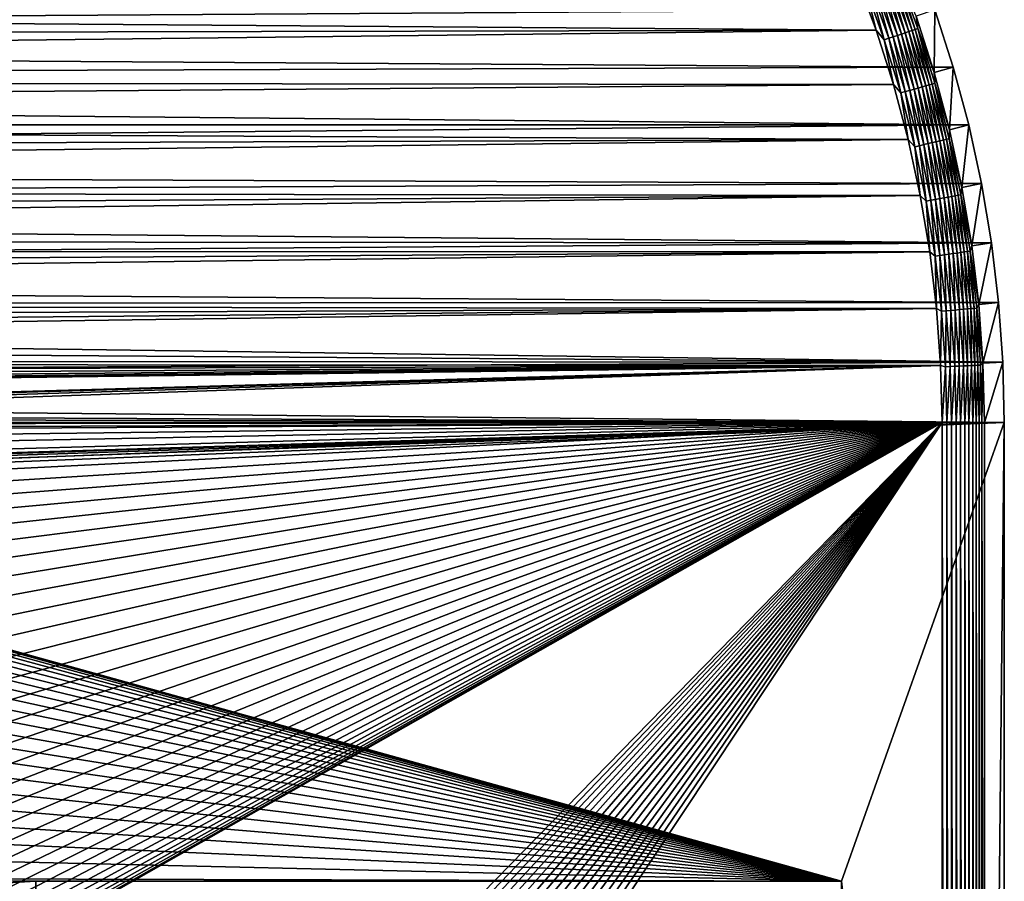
# Model space of a CAD drawing. Extents: x -255 to 255, y -598 to 598.
# Tile 103 of 201: x 151 to 255, y -113 to -21. Entities that reach past the tile are written whole.
import ezdxf

# ---------------------------------------------------------------- set-up
doc = ezdxf.new("R2010")
doc.units = 0
doc.header["$LTSCALE"] = 21.359881
for name, color, linetype in [('1', 7, 'CONTINUOUS'), ('102', 7, 'CONTINUOUS'), ('104', 7, 'CONTINUOUS'), ('105', 7, 'CONTINUOUS'), ('140', 7, 'CONTINUOUS'), ('141', 7, 'CONTINUOUS'), ('143', 7, 'CONTINUOUS'), ('2', 7, 'CONTINUOUS'), ('20', 7, 'CONTINUOUS'), ('21', 7, 'CONTINUOUS'), ('48', 7, 'CONTINUOUS'), ('49', 7, 'CONTINUOUS')]:
    doc.layers.add(name, color=color, linetype=linetype)

msp = doc.modelspace()

# ---------------------------------------------------------------- linework, layer by layer
at = {"layer": '1', "color": 7, "linetype": 'CONTINUOUS'}
for points in [[(-222.42, -23.36), (-226.46, -18.46), (247.66, -20.37), (-222.42, -23.36)], [(249.6, -26.42), (-222.42, -23.36), (247.66, -20.37), (249.6, -26.42)], [(-218.15, -28.06), (-222.42, -23.36), (249.6, -26.42), (-218.15, -28.06)], [(251.24, -32.55), (-218.15, -28.06), (249.6, -26.42), (251.24, -32.55)], [(-213.66, -32.55), (-218.15, -28.06), (251.24, -32.55), (-213.66, -32.55)], [(-208.96, -36.82), (-213.66, -32.55), (251.24, -32.55), (-208.96, -36.82)], [(252.59, -38.75), (-208.96, -36.82), (251.24, -32.55), (252.59, -38.75)], [(-204.06, -40.86), (-208.96, -36.82), (252.59, -38.75), (-204.06, -40.86)], [(253.64, -45.02), (-204.06, -40.86), (252.59, -38.75), (253.64, -45.02)], [(-198.98, -44.66), (-204.06, -40.86), (253.64, -45.02), (-198.98, -44.66)], [(-193.72, -48.22), (-198.98, -44.66), (253.64, -45.02), (-193.72, -48.22)], [(254.4, -51.32), (-193.72, -48.22), (253.64, -45.02), (254.4, -51.32)], [(-188.3, -51.53), (-193.72, -48.22), (254.4, -51.32), (-188.3, -51.53)], [(254.85, -57.65), (-188.3, -51.53), (254.4, -51.32), (254.85, -57.65)], [(-182.73, -54.57), (-188.3, -51.53), (254.85, -57.65), (-182.73, -54.57)], [(-177.02, -57.34), (-182.73, -54.57), (254.85, -57.65), (-177.02, -57.34)], [(-171.18, -59.84), (-177.02, -57.34), (254.85, -57.65), (-171.18, -59.84)], [(255, -64), (-171.18, -59.84), (254.85, -57.65), (255, -64)], [(-165.23, -62.06), (-171.18, -59.84), (255, -64), (-165.23, -62.06)], [(-159.18, -64), (-165.23, -62.06), (255, -64), (-159.18, -64)], [(-153.05, -65.64), (-159.18, -64), (255, -64), (-153.05, -65.64)], [(77.55, -69.4), (-153.05, -65.64), (255, -64), (77.55, -69.4)], [(80.05, -69.48), (77.55, -69.4), (255, -64), (80.05, -69.48)], [(82.54, -69.72), (80.05, -69.48), (255, -64), (82.54, -69.72)], [(85.01, -70.12), (82.54, -69.72), (255, -64), (85.01, -70.12)], [(87.46, -70.68), (85.01, -70.12), (255, -64), (87.46, -70.68)], [(87.46, -70.68), (255, -64), (237.8, -112.53), (87.46, -70.68)], [(255, -64), (255, -264.3), (237.8, -112.53), (255, -64)], [(89.85, -71.39), (87.46, -70.68), (237.8, -112.53), (89.85, -71.39)], [(92.2, -72.25), (89.85, -71.39), (237.8, -112.53), (92.2, -72.25)], [(94.49, -73.27), (92.2, -72.25), (237.8, -112.53), (94.49, -73.27)], [(96.71, -74.43), (94.49, -73.27), (237.8, -112.53), (96.71, -74.43)], [(98.85, -75.72), (96.71, -74.43), (237.8, -112.53), (98.85, -75.72)], [(100.91, -77.15), (98.85, -75.72), (237.8, -112.53), (100.91, -77.15)], [(102.86, -78.72), (100.91, -77.15), (237.8, -112.53), (102.86, -78.72)], [(104.72, -80.4), (102.86, -78.72), (237.8, -112.53), (104.72, -80.4)], [(106.46, -82.2), (104.72, -80.4), (237.8, -112.53), (106.46, -82.2)], [(108.08, -84.1), (106.46, -82.2), (237.8, -112.53), (108.08, -84.1)], [(109.58, -86.11), (108.08, -84.1), (237.8, -112.53), (109.58, -86.11)], [(110.94, -88.21), (109.58, -86.11), (237.8, -112.53), (110.94, -88.21)], [(112.17, -90.39), (110.94, -88.21), (237.8, -112.53), (112.17, -90.39)], [(113.26, -92.64), (112.17, -90.39), (237.8, -112.53), (113.26, -92.64)], [(114.2, -94.96), (113.26, -92.64), (237.8, -112.53), (114.2, -94.96)], [(114.99, -97.34), (114.2, -94.96), (237.8, -112.53), (114.99, -97.34)], [(115.62, -99.76), (114.99, -97.34), (237.8, -112.53), (115.62, -99.76)], [(116.1, -102.22), (115.62, -99.76), (237.8, -112.53), (116.1, -102.22)], [(116.42, -104.7), (116.1, -102.22), (237.8, -112.53), (116.42, -104.7)], [(116.58, -107.2), (116.42, -104.7), (237.8, -112.53), (116.58, -107.2)], [(116.58, -109.7), (116.58, -107.2), (237.8, -112.53), (116.58, -109.7)], [(116.42, -112.2), (116.58, -109.7), (237.8, -112.53), (116.42, -112.2)], [(116.1, -114.68), (116.42, -112.2), (152.63, -112.53), (116.1, -114.68)], [(116.42, -112.2), (237.8, -112.53), (152.63, -112.53), (116.42, -112.2)], [(152.63, -282.45), (116.1, -114.68), (152.63, -112.53), (152.63, -282.45)], [(237.8, -112.53), (255, -264.3), (237.8, -282.45), (237.8, -112.53)]]:
    msp.add_3dface(points, dxfattribs=at)
at = {"layer": '102', "color": 7, "linetype": 'CONTINUOUS'}
for points in [[(237.8, -112.53), (237.8, -282.45), (237.8, -112.53, -6), (237.8, -112.53)], [(237.8, -112.53, -6), (237.8, -282.45), (237.8, -282.45, -6), (237.8, -112.53, -6)]]:
    msp.add_3dface(points, dxfattribs=at)
at = {"layer": '104', "color": 7, "linetype": 'CONTINUOUS'}
for points in [[(152.63, -282.45), (152.63, -112.53), (152.63, -282.45, -6), (152.63, -282.45)], [(152.63, -282.45, -6), (152.63, -112.53), (152.63, -112.53, -6), (152.63, -282.45, -6)]]:
    msp.add_3dface(points, dxfattribs=at)
at = {"layer": '105', "color": 7, "linetype": 'CONTINUOUS'}
for points in [[(152.63, -112.53), (237.8, -112.53), (152.63, -112.53, -6), (152.63, -112.53)], [(237.8, -112.53), (237.8, -112.53, -6), (152.63, -112.53, -6), (237.8, -112.53)]]:
    msp.add_3dface(points, dxfattribs=at)
at = {"layer": '140', "color": 7, "linetype": 'CONTINUOUS'}
for points in [[(152.63, -112.53, -6), (237.8, -112.53, -6), (237.79, -112.54, -6.16), (152.63, -112.53, -6)], [(152.64, -112.54, -6.16), (152.63, -112.53, -6), (237.79, -112.54, -6.16), (152.64, -112.54, -6.16)]]:
    msp.add_3dface(points, dxfattribs=at)
at = {"layer": '141', "color": 7, "linetype": 'CONTINUOUS'}
for points in [[(237.8, -112.53, -6), (237.8, -282.45, -6), (237.79, -282.44, -6.16), (237.8, -112.53, -6)], [(237.8, -112.53, -6), (237.79, -282.44, -6.16), (237.79, -112.54, -6.16), (237.8, -112.53, -6)]]:
    msp.add_3dface(points, dxfattribs=at)
at = {"layer": '143', "color": 7, "linetype": 'CONTINUOUS'}
msp.add_3dface([(152.63, -282.45, -6), (152.63, -112.53, -6), (152.64, -112.54, -6.16), (152.63, -282.45, -6)], dxfattribs=at)
at = {"layer": '2', "color": 7, "linetype": 'CONTINUOUS'}
for points in [[(241.44, -22.52, 7), (239.33, -16.87, 7), (-217.44, -19.05, 7), (241.44, -22.52, 7)], [(-213.38, -23.51, 7), (241.44, -22.52, 7), (-217.44, -19.05, 7), (-213.38, -23.51, 7)], [(-209.11, -27.78, 7), (241.44, -22.52, 7), (-213.38, -23.51, 7), (-209.11, -27.78, 7)], [(243.28, -28.27, 7), (241.44, -22.52, 7), (-209.11, -27.78, 7), (243.28, -28.27, 7)], [(-204.65, -31.84, 7), (243.28, -28.27, 7), (-209.11, -27.78, 7), (-204.65, -31.84, 7)], [(244.84, -34.1, 7), (243.28, -28.27, 7), (-204.65, -31.84, 7), (244.84, -34.1, 7)], [(-199.99, -35.68, 7), (244.84, -34.1, 7), (-204.65, -31.84, 7), (-199.99, -35.68, 7)], [(-195.16, -39.3, 7), (244.84, -34.1, 7), (-199.99, -35.68, 7), (-195.16, -39.3, 7)], [(246.12, -40, 7), (244.84, -34.1, 7), (-195.16, -39.3, 7), (246.12, -40, 7)], [(-190.16, -42.68, 7), (246.12, -40, 7), (-195.16, -39.3, 7), (-190.16, -42.68, 7)], [(-185.01, -45.83, 7), (246.12, -40, 7), (-190.16, -42.68, 7), (-185.01, -45.83, 7)], [(247.13, -45.95, 7), (246.12, -40, 7), (-185.01, -45.83, 7), (247.13, -45.95, 7)], [(-179.71, -48.72, 7), (247.13, -45.95, 7), (-185.01, -45.83, 7), (-179.71, -48.72, 7)], [(-174.28, -51.36, 7), (247.13, -45.95, 7), (-179.71, -48.72, 7), (-174.28, -51.36, 7)], [(247.84, -51.95, 7), (247.13, -45.95, 7), (-174.28, -51.36, 7), (247.84, -51.95, 7)], [(-168.73, -53.73, 7), (247.84, -51.95, 7), (-174.28, -51.36, 7), (-168.73, -53.73, 7)], [(-163.08, -55.84, 7), (247.84, -51.95, 7), (-168.73, -53.73, 7), (-163.08, -55.84, 7)], [(-157.33, -57.68, 7), (247.84, -51.95, 7), (-163.08, -55.84, 7), (-157.33, -57.68, 7)], [(248.27, -57.97, 7), (247.84, -51.95, 7), (-157.33, -57.68, 7), (248.27, -57.97, 7)], [(-151.5, -59.24, 7), (248.27, -57.97, 7), (-157.33, -57.68, 7), (-151.5, -59.24, 7)], [(-145.6, -60.52, 7), (248.27, -57.97, 7), (-151.5, -59.24, 7), (-145.6, -60.52, 7)], [(-139.65, -61.53, 7), (248.27, -57.97, 7), (-145.6, -60.52, 7), (-139.65, -61.53, 7)], [(-133.65, -62.24, 7), (248.27, -57.97, 7), (-139.65, -61.53, 7), (-133.65, -62.24, 7)], [(-127.63, -62.67, 7), (248.27, -57.97, 7), (-133.65, -62.24, 7), (-127.63, -62.67, 7)], [(-121.6, -62.82, 7), (248.27, -57.97, 7), (-127.63, -62.67, 7), (-121.6, -62.82, 7)], [(77.55, -62.82, 7), (248.27, -57.97, 7), (-121.6, -62.82, 7), (77.55, -62.82, 7)], [(80.36, -62.9, 7), (248.27, -57.97, 7), (77.55, -62.82, 7), (80.36, -62.9, 7)], [(83.16, -63.16, 7), (248.27, -57.97, 7), (80.36, -62.9, 7), (83.16, -63.16, 7)], [(85.94, -63.59, 7), (248.27, -57.97, 7), (83.16, -63.16, 7), (85.94, -63.59, 7)], [(248.42, -64, 7), (248.27, -57.97, 7), (85.94, -63.59, 7), (248.42, -64, 7)], [(80.36, -239.1, 7), (248.42, -64, 7), (77.55, -239.02, 7), (80.36, -239.1, 7)], [(77.55, -239.02, 7), (248.42, -64, 7), (99.14, -148.65, 7), (77.55, -239.02, 7)], [(83.16, -239.36, 7), (248.42, -64, 7), (80.36, -239.1, 7), (83.16, -239.36, 7)], [(85.94, -239.79, 7), (248.42, -64, 7), (83.16, -239.36, 7), (85.94, -239.79, 7)], [(88.68, -64.19, 7), (248.42, -64, 7), (85.94, -63.59, 7), (88.68, -64.19, 7)], [(88.68, -240.39, 7), (248.42, -64, 7), (85.94, -239.79, 7), (88.68, -240.39, 7)], [(91.38, -241.16, 7), (248.42, -64, 7), (88.68, -240.39, 7), (91.38, -241.16, 7)], [(91.38, -64.96, 7), (248.42, -64, 7), (88.68, -64.19, 7), (91.38, -64.96, 7)], [(94.03, -242.1, 7), (248.42, -64, 7), (91.38, -241.16, 7), (94.03, -242.1, 7)], [(94.03, -65.9, 7), (248.42, -64, 7), (91.38, -64.96, 7), (94.03, -65.9, 7)], [(96.62, -243.19, 7), (248.42, -64, 7), (94.03, -242.1, 7), (96.62, -243.19, 7)], [(96.62, -66.99, 7), (248.42, -64, 7), (94.03, -65.9, 7), (96.62, -66.99, 7)], [(99.14, -244.45, 7), (248.42, -64, 7), (96.62, -243.19, 7), (99.14, -244.45, 7)], [(99.14, -68.25, 7), (248.42, -64, 7), (96.62, -66.99, 7), (99.14, -68.25, 7)], [(101.57, -245.85, 7), (248.42, -64, 7), (99.14, -244.45, 7), (101.57, -245.85, 7)], [(99.14, -148.65, 7), (248.42, -64, 7), (101.57, -147.25, 7), (99.14, -148.65, 7)], [(101.57, -69.65, 7), (248.42, -64, 7), (99.14, -68.25, 7), (101.57, -69.65, 7)], [(103.92, -247.4, 7), (248.42, -64, 7), (101.57, -245.85, 7), (103.92, -247.4, 7)], [(101.57, -147.25, 7), (248.42, -64, 7), (103.92, -145.7, 7), (101.57, -147.25, 7)], [(103.92, -71.2, 7), (248.42, -64, 7), (101.57, -69.65, 7), (103.92, -71.2, 7)], [(106.16, -249.1, 7), (248.42, -64, 7), (103.92, -247.4, 7), (106.16, -249.1, 7)], [(103.92, -145.7, 7), (248.42, -64, 7), (106.16, -144, 7), (103.92, -145.7, 7)], [(106.16, -72.9, 7), (248.42, -64, 7), (103.92, -71.2, 7), (106.16, -72.9, 7)], [(108.29, -250.93, 7), (248.42, -64, 7), (106.16, -249.1, 7), (108.29, -250.93, 7)], [(106.16, -144, 7), (248.42, -64, 7), (108.29, -142.17, 7), (106.16, -144, 7)], [(108.29, -74.73, 7), (248.42, -64, 7), (106.16, -72.9, 7), (108.29, -74.73, 7)], [(110.31, -252.88, 7), (248.42, -64, 7), (108.29, -250.93, 7), (110.31, -252.88, 7)], [(108.29, -142.17, 7), (248.42, -64, 7), (110.31, -140.22, 7), (108.29, -142.17, 7)], [(110.31, -76.68, 7), (248.42, -64, 7), (108.29, -74.73, 7), (110.31, -76.68, 7)], [(112.2, -254.96, 7), (248.42, -64, 7), (110.31, -252.88, 7), (112.2, -254.96, 7)], [(110.31, -140.22, 7), (248.42, -64, 7), (112.2, -138.14, 7), (110.31, -140.22, 7)], [(112.2, -78.76, 7), (248.42, -64, 7), (110.31, -76.68, 7), (112.2, -78.76, 7)], [(113.97, -257.15, 7), (248.42, -64, 7), (112.2, -254.96, 7), (113.97, -257.15, 7)], [(112.2, -138.14, 7), (248.42, -64, 7), (113.97, -135.95, 7), (112.2, -138.14, 7)], [(113.97, -80.95, 7), (248.42, -64, 7), (112.2, -78.76, 7), (113.97, -80.95, 7)], [(115.59, -259.44, 7), (248.42, -64, 7), (113.97, -257.15, 7), (115.59, -259.44, 7)], [(113.97, -135.95, 7), (248.42, -64, 7), (115.59, -133.66, 7), (113.97, -135.95, 7)], [(115.59, -83.24, 7), (248.42, -64, 7), (113.97, -80.95, 7), (115.59, -83.24, 7)], [(117.07, -261.83, 7), (248.42, -64, 7), (115.59, -259.44, 7), (117.07, -261.83, 7)], [(115.59, -133.66, 7), (248.42, -64, 7), (117.07, -131.27, 7), (115.59, -133.66, 7)], [(117.07, -85.63, 7), (248.42, -64, 7), (115.59, -83.24, 7), (117.07, -85.63, 7)], [(248.42, -264.3, 7), (248.42, -64, 7), (117.07, -261.83, 7), (248.42, -264.3, 7)], [(117.07, -131.27, 7), (248.42, -64, 7), (118.4, -128.79, 7), (117.07, -131.27, 7)], [(118.4, -88.11, 7), (248.42, -64, 7), (117.07, -85.63, 7), (118.4, -88.11, 7)], [(118.4, -128.79, 7), (248.42, -64, 7), (119.57, -126.24, 7), (118.4, -128.79, 7)], [(119.57, -90.66, 7), (248.42, -64, 7), (118.4, -88.11, 7), (119.57, -90.66, 7)], [(119.57, -126.24, 7), (248.42, -64, 7), (120.59, -123.62, 7), (119.57, -126.24, 7)], [(120.59, -93.28, 7), (248.42, -64, 7), (119.57, -90.66, 7), (120.59, -93.28, 7)], [(120.59, -123.62, 7), (248.42, -64, 7), (121.44, -120.94, 7), (120.59, -123.62, 7)], [(121.44, -95.96, 7), (248.42, -64, 7), (120.59, -93.28, 7), (121.44, -95.96, 7)], [(121.44, -120.94, 7), (248.42, -64, 7), (122.13, -118.21, 7), (121.44, -120.94, 7)], [(122.13, -98.69, 7), (248.42, -64, 7), (121.44, -95.96, 7), (122.13, -98.69, 7)], [(122.13, -118.21, 7), (248.42, -64, 7), (122.64, -115.45, 7), (122.13, -118.21, 7)], [(122.64, -101.45, 7), (248.42, -64, 7), (122.13, -98.69, 7), (122.64, -101.45, 7)], [(122.64, -115.45, 7), (248.42, -64, 7), (122.99, -112.66, 7), (122.64, -115.45, 7)], [(122.99, -104.24, 7), (248.42, -64, 7), (122.64, -101.45, 7), (122.99, -104.24, 7)], [(122.99, -112.66, 7), (248.42, -64, 7), (123.16, -109.86, 7), (122.99, -112.66, 7)], [(123.16, -107.04, 7), (248.42, -64, 7), (122.99, -104.24, 7), (123.16, -107.04, 7)], [(123.16, -109.86, 7), (248.42, -64, 7), (123.16, -107.04, 7), (123.16, -109.86, 7)]]:
    msp.add_3dface(points, dxfattribs=at)
at = {"layer": '20', "color": 7, "linetype": 'CONTINUOUS'}
for points in [[(255, -264.3), (255, -64), (252.89, -264.3, 4.23), (255, -264.3)], [(252.89, -264.3, 4.23), (255, -64), (252.89, -64, 4.23), (252.89, -264.3, 4.23)]]:
    msp.add_3dface(points, dxfattribs=at)
at = {"layer": '21', "color": 7, "linetype": 'CONTINUOUS'}
for points in [[(247.57, -27.01, 4.23), (247.66, -20.37), (245.67, -21.06, 4.23), (247.57, -27.01, 4.23)], [(249.6, -26.42), (247.66, -20.37), (247.57, -27.01, 4.23), (249.6, -26.42)], [(249.19, -33.05, 4.23), (249.6, -26.42), (247.57, -27.01, 4.23), (249.19, -33.05, 4.23)], [(251.24, -32.55), (249.6, -26.42), (249.19, -33.05, 4.23), (251.24, -32.55)], [(250.52, -39.15, 4.23), (251.24, -32.55), (249.19, -33.05, 4.23), (250.52, -39.15, 4.23)], [(252.59, -38.75), (251.24, -32.55), (250.52, -39.15, 4.23), (252.59, -38.75)], [(251.55, -45.32, 4.23), (252.59, -38.75), (250.52, -39.15, 4.23), (251.55, -45.32, 4.23)], [(253.64, -45.02), (252.59, -38.75), (251.55, -45.32, 4.23), (253.64, -45.02)], [(252.3, -51.52, 4.23), (253.64, -45.02), (251.55, -45.32, 4.23), (252.3, -51.52, 4.23)], [(254.4, -51.32), (253.64, -45.02), (252.3, -51.52, 4.23), (254.4, -51.32)], [(252.74, -57.75, 4.23), (254.4, -51.32), (252.3, -51.52, 4.23), (252.74, -57.75, 4.23)], [(254.85, -57.65), (254.4, -51.32), (252.74, -57.75, 4.23), (254.85, -57.65)], [(252.89, -64, 4.23), (254.85, -57.65), (252.74, -57.75, 4.23), (252.89, -64, 4.23)], [(255, -64), (254.85, -57.65), (252.89, -64, 4.23), (255, -64)]]:
    msp.add_3dface(points, dxfattribs=at)
at = {"layer": '48', "color": 7, "linetype": 'CONTINUOUS'}
for points in [[(239.33, -16.87, 7), (241.44, -22.52, 7), (240.32, -18.01, 6.98), (239.33, -16.87, 7)], [(240.78, -17.83, 6.9), (242.79, -23.38, 6.9), (241.24, -17.65, 6.77), (240.78, -17.83, 6.9)], [(241.24, -17.65, 6.77), (243.25, -23.23, 6.77), (241.68, -17.48, 6.6), (241.24, -17.65, 6.77)], [(241.24, -17.65, 6.77), (242.79, -23.38, 6.9), (243.25, -23.23, 6.77), (241.24, -17.65, 6.77)], [(241.68, -17.48, 6.6), (243.7, -23.08, 6.6), (242.1, -17.32, 6.38), (241.68, -17.48, 6.6)], [(241.68, -17.48, 6.6), (243.25, -23.23, 6.77), (243.7, -23.08, 6.6), (241.68, -17.48, 6.6)], [(242.1, -17.32, 6.38), (244.13, -22.93, 6.38), (242.5, -17.16, 6.12), (242.1, -17.32, 6.38)], [(242.1, -17.32, 6.38), (243.7, -23.08, 6.6), (244.13, -22.93, 6.38), (242.1, -17.32, 6.38)], [(242.5, -17.16, 6.12), (244.53, -22.8, 6.12), (242.87, -17.02, 5.81), (242.5, -17.16, 6.12)], [(242.5, -17.16, 6.12), (244.13, -22.93, 6.38), (244.53, -22.8, 6.12), (242.5, -17.16, 6.12)], [(242.87, -17.02, 5.81), (244.91, -22.67, 5.81), (243.22, -16.89, 5.46), (242.87, -17.02, 5.81)], [(242.87, -17.02, 5.81), (244.53, -22.8, 6.12), (244.91, -22.67, 5.81), (242.87, -17.02, 5.81)], [(243.22, -16.89, 5.46), (245.26, -22.55, 5.46), (243.52, -16.77, 5.08), (243.22, -16.89, 5.46)], [(243.22, -16.89, 5.46), (244.91, -22.67, 5.81), (245.26, -22.55, 5.46), (243.22, -16.89, 5.46)], [(243.52, -16.77, 5.08), (245.57, -22.45, 5.08), (243.79, -16.66, 4.67), (243.52, -16.77, 5.08)], [(243.52, -16.77, 5.08), (245.26, -22.55, 5.46), (245.57, -22.45, 5.08), (243.52, -16.77, 5.08)], [(245.67, -21.06, 4.23), (243.79, -16.66, 4.67), (245.85, -22.36, 4.67), (245.67, -21.06, 4.23)], [(243.79, -16.66, 4.67), (245.57, -22.45, 5.08), (245.85, -22.36, 4.67), (243.79, -16.66, 4.67)], [(240.32, -18.01, 6.98), (242.31, -23.54, 6.98), (240.78, -17.83, 6.9), (240.32, -18.01, 6.98)], [(240.32, -18.01, 6.98), (241.44, -22.52, 7), (242.31, -23.54, 6.98), (240.32, -18.01, 6.98)], [(240.78, -17.83, 6.9), (242.31, -23.54, 6.98), (242.79, -23.38, 6.9), (240.78, -17.83, 6.9)], [(247.57, -27.01, 4.23), (245.67, -21.06, 4.23), (245.85, -22.36, 4.67), (247.57, -27.01, 4.23)], [(241.44, -22.52, 7), (243.28, -28.27, 7), (242.31, -23.54, 6.98), (241.44, -22.52, 7)], [(244.13, -22.93, 6.38), (245.89, -28.64, 6.38), (244.53, -22.8, 6.12), (244.13, -22.93, 6.38)], [(244.53, -22.8, 6.12), (246.31, -28.52, 6.12), (244.91, -22.67, 5.81), (244.53, -22.8, 6.12)], [(244.53, -22.8, 6.12), (245.89, -28.64, 6.38), (246.31, -28.52, 6.12), (244.53, -22.8, 6.12)], [(244.91, -22.67, 5.81), (246.69, -28.41, 5.81), (245.26, -22.55, 5.46), (244.91, -22.67, 5.81)], [(244.91, -22.67, 5.81), (246.31, -28.52, 6.12), (246.69, -28.41, 5.81), (244.91, -22.67, 5.81)], [(245.26, -22.55, 5.46), (247.04, -28.31, 5.46), (245.57, -22.45, 5.08), (245.26, -22.55, 5.46)], [(245.26, -22.55, 5.46), (246.69, -28.41, 5.81), (247.04, -28.31, 5.46), (245.26, -22.55, 5.46)], [(245.57, -22.45, 5.08), (247.36, -28.22, 5.08), (245.85, -22.36, 4.67), (245.57, -22.45, 5.08)], [(245.57, -22.45, 5.08), (247.04, -28.31, 5.46), (247.36, -28.22, 5.08), (245.57, -22.45, 5.08)], [(247.57, -27.01, 4.23), (245.85, -22.36, 4.67), (247.64, -28.14, 4.67), (247.57, -27.01, 4.23)], [(245.85, -22.36, 4.67), (247.36, -28.22, 5.08), (247.64, -28.14, 4.67), (245.85, -22.36, 4.67)], [(242.31, -23.54, 6.98), (244.05, -29.16, 6.98), (242.79, -23.38, 6.9), (242.31, -23.54, 6.98)], [(242.31, -23.54, 6.98), (243.28, -28.27, 7), (244.05, -29.16, 6.98), (242.31, -23.54, 6.98)], [(242.79, -23.38, 6.9), (244.53, -29.02, 6.9), (243.25, -23.23, 6.77), (242.79, -23.38, 6.9)], [(242.79, -23.38, 6.9), (244.05, -29.16, 6.98), (244.53, -29.02, 6.9), (242.79, -23.38, 6.9)], [(243.25, -23.23, 6.77), (245, -28.89, 6.77), (243.7, -23.08, 6.6), (243.25, -23.23, 6.77)], [(243.25, -23.23, 6.77), (244.53, -29.02, 6.9), (245, -28.89, 6.77), (243.25, -23.23, 6.77)], [(243.7, -23.08, 6.6), (245.46, -28.76, 6.6), (244.13, -22.93, 6.38), (243.7, -23.08, 6.6)], [(243.7, -23.08, 6.6), (245, -28.89, 6.77), (245.46, -28.76, 6.6), (243.7, -23.08, 6.6)], [(244.13, -22.93, 6.38), (245.46, -28.76, 6.6), (245.89, -28.64, 6.38), (244.13, -22.93, 6.38)], [(249.19, -33.05, 4.23), (247.57, -27.01, 4.23), (247.64, -28.14, 4.67), (249.19, -33.05, 4.23)], [(243.28, -28.27, 7), (244.84, -34.1, 7), (244.05, -29.16, 6.98), (243.28, -28.27, 7)], [(244.05, -29.16, 6.98), (245.53, -34.85, 6.98), (244.53, -29.02, 6.9), (244.05, -29.16, 6.98)], [(244.53, -29.02, 6.9), (246.02, -34.74, 6.9), (245, -28.89, 6.77), (244.53, -29.02, 6.9)], [(244.53, -29.02, 6.9), (245.53, -34.85, 6.98), (246.02, -34.74, 6.9), (244.53, -29.02, 6.9)], [(245, -28.89, 6.77), (246.49, -34.63, 6.77), (245.46, -28.76, 6.6), (245, -28.89, 6.77)], [(245, -28.89, 6.77), (246.02, -34.74, 6.9), (246.49, -34.63, 6.77), (245, -28.89, 6.77)], [(245.46, -28.76, 6.6), (246.95, -34.52, 6.6), (245.89, -28.64, 6.38), (245.46, -28.76, 6.6)], [(245.46, -28.76, 6.6), (246.49, -34.63, 6.77), (246.95, -34.52, 6.6), (245.46, -28.76, 6.6)], [(245.89, -28.64, 6.38), (247.39, -34.41, 6.38), (246.31, -28.52, 6.12), (245.89, -28.64, 6.38)], [(245.89, -28.64, 6.38), (246.95, -34.52, 6.6), (247.39, -34.41, 6.38), (245.89, -28.64, 6.38)], [(246.31, -28.52, 6.12), (247.81, -34.32, 6.12), (246.69, -28.41, 5.81), (246.31, -28.52, 6.12)], [(246.31, -28.52, 6.12), (247.39, -34.41, 6.38), (247.81, -34.32, 6.12), (246.31, -28.52, 6.12)], [(246.69, -28.41, 5.81), (248.2, -34.22, 5.81), (247.04, -28.31, 5.46), (246.69, -28.41, 5.81)], [(246.69, -28.41, 5.81), (247.81, -34.32, 6.12), (248.2, -34.22, 5.81), (246.69, -28.41, 5.81)], [(247.04, -28.31, 5.46), (248.56, -34.14, 5.46), (247.36, -28.22, 5.08), (247.04, -28.31, 5.46)], [(247.04, -28.31, 5.46), (248.2, -34.22, 5.81), (248.56, -34.14, 5.46), (247.04, -28.31, 5.46)], [(247.36, -28.22, 5.08), (248.88, -34.06, 5.08), (247.64, -28.14, 4.67), (247.36, -28.22, 5.08)], [(247.36, -28.22, 5.08), (248.56, -34.14, 5.46), (248.88, -34.06, 5.08), (247.36, -28.22, 5.08)], [(249.19, -33.05, 4.23), (247.64, -28.14, 4.67), (249.16, -34, 4.67), (249.19, -33.05, 4.23)], [(247.64, -28.14, 4.67), (248.88, -34.06, 5.08), (249.16, -34, 4.67), (247.64, -28.14, 4.67)], [(244.05, -29.16, 6.98), (244.84, -34.1, 7), (245.53, -34.85, 6.98), (244.05, -29.16, 6.98)], [(250.52, -39.15, 4.23), (249.19, -33.05, 4.23), (249.16, -34, 4.67), (250.52, -39.15, 4.23)], [(244.84, -34.1, 7), (246.12, -40, 7), (245.53, -34.85, 6.98), (244.84, -34.1, 7)], [(247.39, -34.41, 6.38), (248.63, -40.25, 6.38), (247.81, -34.32, 6.12), (247.39, -34.41, 6.38)], [(247.81, -34.32, 6.12), (249.05, -40.18, 6.12), (248.2, -34.22, 5.81), (247.81, -34.32, 6.12)], [(247.81, -34.32, 6.12), (248.63, -40.25, 6.38), (249.05, -40.18, 6.12), (247.81, -34.32, 6.12)], [(248.2, -34.22, 5.81), (249.44, -40.1, 5.81), (248.56, -34.14, 5.46), (248.2, -34.22, 5.81)], [(248.2, -34.22, 5.81), (249.05, -40.18, 6.12), (249.44, -40.1, 5.81), (248.2, -34.22, 5.81)], [(248.56, -34.14, 5.46), (249.8, -40.03, 5.46), (248.88, -34.06, 5.08), (248.56, -34.14, 5.46)], [(248.56, -34.14, 5.46), (249.44, -40.1, 5.81), (249.8, -40.03, 5.46), (248.56, -34.14, 5.46)], [(248.88, -34.06, 5.08), (250.13, -39.97, 5.08), (249.16, -34, 4.67), (248.88, -34.06, 5.08)], [(248.88, -34.06, 5.08), (249.8, -40.03, 5.46), (250.13, -39.97, 5.08), (248.88, -34.06, 5.08)], [(250.52, -39.15, 4.23), (249.16, -34, 4.67), (250.41, -39.92, 4.67), (250.52, -39.15, 4.23)], [(249.16, -34, 4.67), (250.13, -39.97, 5.08), (250.41, -39.92, 4.67), (249.16, -34, 4.67)], [(245.53, -34.85, 6.98), (246.75, -40.61, 6.98), (246.02, -34.74, 6.9), (245.53, -34.85, 6.98)], [(245.53, -34.85, 6.98), (246.12, -40, 7), (246.75, -40.61, 6.98), (245.53, -34.85, 6.98)], [(246.02, -34.74, 6.9), (247.24, -40.51, 6.9), (246.49, -34.63, 6.77), (246.02, -34.74, 6.9)], [(246.02, -34.74, 6.9), (246.75, -40.61, 6.98), (247.24, -40.51, 6.9), (246.02, -34.74, 6.9)], [(246.49, -34.63, 6.77), (247.72, -40.42, 6.77), (246.95, -34.52, 6.6), (246.49, -34.63, 6.77)], [(246.49, -34.63, 6.77), (247.24, -40.51, 6.9), (247.72, -40.42, 6.77), (246.49, -34.63, 6.77)], [(246.95, -34.52, 6.6), (248.18, -40.34, 6.6), (247.39, -34.41, 6.38), (246.95, -34.52, 6.6)], [(246.95, -34.52, 6.6), (247.72, -40.42, 6.77), (248.18, -40.34, 6.6), (246.95, -34.52, 6.6)], [(247.39, -34.41, 6.38), (248.18, -40.34, 6.6), (248.63, -40.25, 6.38), (247.39, -34.41, 6.38)], [(251.55, -45.32, 4.23), (250.52, -39.15, 4.23), (250.41, -39.92, 4.67), (251.55, -45.32, 4.23)], [(246.12, -40, 7), (247.13, -45.95, 7), (246.75, -40.61, 6.98), (246.12, -40, 7)], [(246.75, -40.61, 6.98), (247.69, -46.41, 6.98), (247.24, -40.51, 6.9), (246.75, -40.61, 6.98)], [(247.24, -40.51, 6.9), (248.19, -46.34, 6.9), (247.72, -40.42, 6.77), (247.24, -40.51, 6.9)], [(247.24, -40.51, 6.9), (247.69, -46.41, 6.98), (248.19, -46.34, 6.9), (247.24, -40.51, 6.9)], [(247.72, -40.42, 6.77), (248.67, -46.27, 6.77), (248.18, -40.34, 6.6), (247.72, -40.42, 6.77)], [(247.72, -40.42, 6.77), (248.19, -46.34, 6.9), (248.67, -46.27, 6.77), (247.72, -40.42, 6.77)], [(248.18, -40.34, 6.6), (249.14, -46.21, 6.6), (248.63, -40.25, 6.38), (248.18, -40.34, 6.6)], [(248.18, -40.34, 6.6), (248.67, -46.27, 6.77), (249.14, -46.21, 6.6), (248.18, -40.34, 6.6)], [(248.63, -40.25, 6.38), (249.59, -46.15, 6.38), (249.05, -40.18, 6.12), (248.63, -40.25, 6.38)], [(248.63, -40.25, 6.38), (249.14, -46.21, 6.6), (249.59, -46.15, 6.38), (248.63, -40.25, 6.38)], [(249.05, -40.18, 6.12), (250.01, -46.09, 6.12), (249.44, -40.1, 5.81), (249.05, -40.18, 6.12)], [(249.05, -40.18, 6.12), (249.59, -46.15, 6.38), (250.01, -46.09, 6.12), (249.05, -40.18, 6.12)], [(249.44, -40.1, 5.81), (250.41, -46.03, 5.81), (249.8, -40.03, 5.46), (249.44, -40.1, 5.81)], [(249.44, -40.1, 5.81), (250.01, -46.09, 6.12), (250.41, -46.03, 5.81), (249.44, -40.1, 5.81)], [(249.8, -40.03, 5.46), (250.77, -45.98, 5.46), (250.13, -39.97, 5.08), (249.8, -40.03, 5.46)], [(249.8, -40.03, 5.46), (250.41, -46.03, 5.81), (250.77, -45.98, 5.46), (249.8, -40.03, 5.46)], [(250.13, -39.97, 5.08), (251.1, -45.94, 5.08), (250.41, -39.92, 4.67), (250.13, -39.97, 5.08)], [(250.13, -39.97, 5.08), (250.77, -45.98, 5.46), (251.1, -45.94, 5.08), (250.13, -39.97, 5.08)], [(251.55, -45.32, 4.23), (250.41, -39.92, 4.67), (251.39, -45.9, 4.67), (251.55, -45.32, 4.23)], [(250.41, -39.92, 4.67), (251.1, -45.94, 5.08), (251.39, -45.9, 4.67), (250.41, -39.92, 4.67)], [(246.75, -40.61, 6.98), (247.13, -45.95, 7), (247.69, -46.41, 6.98), (246.75, -40.61, 6.98)], [(252.3, -51.52, 4.23), (251.55, -45.32, 4.23), (251.39, -45.9, 4.67), (252.3, -51.52, 4.23)], [(247.13, -45.95, 7), (247.84, -51.95, 7), (247.69, -46.41, 6.98), (247.13, -45.95, 7)], [(247.69, -46.41, 6.98), (248.37, -52.25, 6.98), (248.19, -46.34, 6.9), (247.69, -46.41, 6.98)], [(247.69, -46.41, 6.98), (247.84, -51.95, 7), (248.37, -52.25, 6.98), (247.69, -46.41, 6.98)], [(248.19, -46.34, 6.9), (248.87, -52.21, 6.9), (248.67, -46.27, 6.77), (248.19, -46.34, 6.9)], [(248.19, -46.34, 6.9), (248.37, -52.25, 6.98), (248.87, -52.21, 6.9), (248.19, -46.34, 6.9)], [(248.67, -46.27, 6.77), (249.35, -52.16, 6.77), (249.14, -46.21, 6.6), (248.67, -46.27, 6.77)], [(248.67, -46.27, 6.77), (248.87, -52.21, 6.9), (249.35, -52.16, 6.77), (248.67, -46.27, 6.77)], [(249.14, -46.21, 6.6), (249.82, -52.12, 6.6), (249.59, -46.15, 6.38), (249.14, -46.21, 6.6)], [(249.14, -46.21, 6.6), (249.35, -52.16, 6.77), (249.82, -52.12, 6.6), (249.14, -46.21, 6.6)], [(249.59, -46.15, 6.38), (250.28, -52.08, 6.38), (250.01, -46.09, 6.12), (249.59, -46.15, 6.38)], [(249.59, -46.15, 6.38), (249.82, -52.12, 6.6), (250.28, -52.08, 6.38), (249.59, -46.15, 6.38)], [(250.01, -46.09, 6.12), (250.7, -52.04, 6.12), (250.41, -46.03, 5.81), (250.01, -46.09, 6.12)], [(250.01, -46.09, 6.12), (250.28, -52.08, 6.38), (250.7, -52.04, 6.12), (250.01, -46.09, 6.12)], [(250.41, -46.03, 5.81), (251.1, -52, 5.81), (250.77, -45.98, 5.46), (250.41, -46.03, 5.81)], [(250.41, -46.03, 5.81), (250.7, -52.04, 6.12), (251.1, -52, 5.81), (250.41, -46.03, 5.81)], [(250.77, -45.98, 5.46), (251.47, -51.97, 5.46), (251.1, -45.94, 5.08), (250.77, -45.98, 5.46)], [(250.77, -45.98, 5.46), (251.1, -52, 5.81), (251.47, -51.97, 5.46), (250.77, -45.98, 5.46)], [(251.1, -45.94, 5.08), (251.8, -51.94, 5.08), (251.39, -45.9, 4.67), (251.1, -45.94, 5.08)], [(251.1, -45.94, 5.08), (251.47, -51.97, 5.46), (251.8, -51.94, 5.08), (251.1, -45.94, 5.08)], [(252.3, -51.52, 4.23), (251.39, -45.9, 4.67), (252.08, -51.91, 4.67), (252.3, -51.52, 4.23)], [(251.39, -45.9, 4.67), (251.8, -51.94, 5.08), (252.08, -51.91, 4.67), (251.39, -45.9, 4.67)], [(247.84, -51.95, 7), (248.27, -57.97, 7), (248.37, -52.25, 6.98), (247.84, -51.95, 7)], [(250.28, -52.08, 6.38), (250.69, -58.03, 6.38), (250.7, -52.04, 6.12), (250.28, -52.08, 6.38)], [(250.7, -52.04, 6.12), (250.69, -58.03, 6.38), (251.12, -58.01, 6.12), (250.7, -52.04, 6.12)], [(250.7, -52.04, 6.12), (251.12, -58.01, 6.12), (251.1, -52, 5.81), (250.7, -52.04, 6.12)], [(251.1, -52, 5.81), (251.52, -57.99, 5.81), (251.47, -51.97, 5.46), (251.1, -52, 5.81)], [(251.1, -52, 5.81), (251.12, -58.01, 6.12), (251.52, -57.99, 5.81), (251.1, -52, 5.81)], [(251.47, -51.97, 5.46), (251.88, -57.98, 5.46), (251.8, -51.94, 5.08), (251.47, -51.97, 5.46)], [(251.47, -51.97, 5.46), (251.52, -57.99, 5.81), (251.88, -57.98, 5.46), (251.47, -51.97, 5.46)], [(251.8, -51.94, 5.08), (252.21, -57.96, 5.08), (252.08, -51.91, 4.67), (251.8, -51.94, 5.08)], [(251.8, -51.94, 5.08), (251.88, -57.98, 5.46), (252.21, -57.96, 5.08), (251.8, -51.94, 5.08)], [(252.74, -57.75, 4.23), (252.3, -51.52, 4.23), (252.08, -51.91, 4.67), (252.74, -57.75, 4.23)], [(252.74, -57.75, 4.23), (252.08, -51.91, 4.67), (252.5, -57.95, 4.67), (252.74, -57.75, 4.23)], [(252.08, -51.91, 4.67), (252.21, -57.96, 5.08), (252.5, -57.95, 4.67), (252.08, -51.91, 4.67)], [(248.37, -52.25, 6.98), (248.27, -57.97, 7), (248.78, -58.12, 6.98), (248.37, -52.25, 6.98)], [(248.37, -52.25, 6.98), (248.78, -58.12, 6.98), (248.87, -52.21, 6.9), (248.37, -52.25, 6.98)], [(248.87, -52.21, 6.9), (248.78, -58.12, 6.98), (249.28, -58.1, 6.9), (248.87, -52.21, 6.9)], [(248.87, -52.21, 6.9), (249.28, -58.1, 6.9), (249.35, -52.16, 6.77), (248.87, -52.21, 6.9)], [(249.35, -52.16, 6.77), (249.28, -58.1, 6.9), (249.76, -58.07, 6.77), (249.35, -52.16, 6.77)], [(249.35, -52.16, 6.77), (249.76, -58.07, 6.77), (249.82, -52.12, 6.6), (249.35, -52.16, 6.77)], [(249.82, -52.12, 6.6), (249.76, -58.07, 6.77), (250.24, -58.05, 6.6), (249.82, -52.12, 6.6)], [(249.82, -52.12, 6.6), (250.24, -58.05, 6.6), (250.28, -52.08, 6.38), (249.82, -52.12, 6.6)], [(250.28, -52.08, 6.38), (250.24, -58.05, 6.6), (250.69, -58.03, 6.38), (250.28, -52.08, 6.38)], [(248.27, -57.97, 7), (248.42, -64, 7), (248.78, -58.12, 6.98), (248.27, -57.97, 7)], [(248.78, -58.12, 6.98), (248.42, -64, 7), (248.91, -64, 6.98), (248.78, -58.12, 6.98)], [(248.78, -58.12, 6.98), (248.91, -64, 6.98), (249.28, -58.1, 6.9), (248.78, -58.12, 6.98)], [(249.28, -58.1, 6.9), (248.91, -64, 6.98), (249.41, -64, 6.9), (249.28, -58.1, 6.9)], [(249.28, -58.1, 6.9), (249.41, -64, 6.9), (249.76, -58.07, 6.77), (249.28, -58.1, 6.9)], [(249.76, -58.07, 6.77), (249.41, -64, 6.9), (249.9, -64, 6.77), (249.76, -58.07, 6.77)], [(249.76, -58.07, 6.77), (249.9, -64, 6.77), (250.24, -58.05, 6.6), (249.76, -58.07, 6.77)], [(250.24, -58.05, 6.6), (249.9, -64, 6.77), (250.37, -64, 6.6), (250.24, -58.05, 6.6)], [(250.24, -58.05, 6.6), (250.37, -64, 6.6), (250.69, -58.03, 6.38), (250.24, -58.05, 6.6)], [(250.69, -58.03, 6.38), (250.37, -64, 6.6), (250.83, -64, 6.38), (250.69, -58.03, 6.38)], [(250.69, -58.03, 6.38), (250.83, -64, 6.38), (251.12, -58.01, 6.12), (250.69, -58.03, 6.38)], [(251.12, -58.01, 6.12), (250.83, -64, 6.38), (251.26, -64, 6.12), (251.12, -58.01, 6.12)], [(251.12, -58.01, 6.12), (251.26, -64, 6.12), (251.52, -57.99, 5.81), (251.12, -58.01, 6.12)], [(251.52, -57.99, 5.81), (251.26, -64, 6.12), (251.66, -64, 5.81), (251.52, -57.99, 5.81)], [(251.52, -57.99, 5.81), (251.66, -64, 5.81), (251.88, -57.98, 5.46), (251.52, -57.99, 5.81)], [(251.88, -57.98, 5.46), (251.66, -64, 5.81), (252.02, -64, 5.46), (251.88, -57.98, 5.46)], [(251.88, -57.98, 5.46), (252.02, -64, 5.46), (252.21, -57.96, 5.08), (251.88, -57.98, 5.46)], [(252.21, -57.96, 5.08), (252.02, -64, 5.46), (252.35, -64, 5.08), (252.21, -57.96, 5.08)], [(252.21, -57.96, 5.08), (252.35, -64, 5.08), (252.5, -57.95, 4.67), (252.21, -57.96, 5.08)], [(252.5, -57.95, 4.67), (252.35, -64, 5.08), (252.64, -64, 4.67), (252.5, -57.95, 4.67)], [(252.74, -57.75, 4.23), (252.5, -57.95, 4.67), (252.64, -64, 4.67), (252.74, -57.75, 4.23)], [(252.89, -64, 4.23), (252.74, -57.75, 4.23), (252.64, -64, 4.67), (252.89, -64, 4.23)]]:
    msp.add_3dface(points, dxfattribs=at)
at = {"layer": '49', "color": 7, "linetype": 'CONTINUOUS'}
for points in [[(248.42, -64, 7), (248.42, -264.3, 7), (248.91, -464.6, 6.98), (248.42, -64, 7)], [(248.91, -64, 6.98), (248.42, -64, 7), (248.91, -464.6, 6.98), (248.91, -64, 6.98)], [(249.41, -64, 6.9), (248.91, -64, 6.98), (249.41, -464.6, 6.9), (249.41, -64, 6.9)], [(249.41, -464.6, 6.9), (248.91, -64, 6.98), (248.91, -464.6, 6.98), (249.41, -464.6, 6.9)], [(249.9, -64, 6.77), (249.41, -64, 6.9), (249.9, -464.6, 6.77), (249.9, -64, 6.77)], [(249.9, -464.6, 6.77), (249.41, -64, 6.9), (249.41, -464.6, 6.9), (249.9, -464.6, 6.77)], [(250.37, -64, 6.6), (249.9, -64, 6.77), (250.37, -464.6, 6.6), (250.37, -64, 6.6)], [(250.37, -464.6, 6.6), (249.9, -64, 6.77), (249.9, -464.6, 6.77), (250.37, -464.6, 6.6)], [(250.83, -64, 6.38), (250.37, -64, 6.6), (250.83, -464.6, 6.38), (250.83, -64, 6.38)], [(250.83, -464.6, 6.38), (250.37, -64, 6.6), (250.37, -464.6, 6.6), (250.83, -464.6, 6.38)], [(251.26, -64, 6.12), (250.83, -64, 6.38), (251.26, -464.6, 6.12), (251.26, -64, 6.12)], [(251.26, -464.6, 6.12), (250.83, -64, 6.38), (250.83, -464.6, 6.38), (251.26, -464.6, 6.12)], [(251.66, -64, 5.81), (251.26, -64, 6.12), (251.66, -464.6, 5.81), (251.66, -64, 5.81)], [(251.66, -464.6, 5.81), (251.26, -64, 6.12), (251.26, -464.6, 6.12), (251.66, -464.6, 5.81)], [(252.02, -64, 5.46), (251.66, -64, 5.81), (252.02, -464.6, 5.46), (252.02, -64, 5.46)], [(252.02, -464.6, 5.46), (251.66, -64, 5.81), (251.66, -464.6, 5.81), (252.02, -464.6, 5.46)], [(252.35, -64, 5.08), (252.02, -64, 5.46), (252.35, -464.6, 5.08), (252.35, -64, 5.08)], [(252.35, -464.6, 5.08), (252.02, -64, 5.46), (252.02, -464.6, 5.46), (252.35, -464.6, 5.08)], [(252.64, -64, 4.67), (252.35, -64, 5.08), (252.64, -464.6, 4.67), (252.64, -64, 4.67)], [(252.64, -464.6, 4.67), (252.35, -64, 5.08), (252.35, -464.6, 5.08), (252.64, -464.6, 4.67)], [(252.89, -464.6, 4.23), (252.89, -264.3, 4.23), (252.64, -64, 4.67), (252.89, -464.6, 4.23)], [(252.89, -464.6, 4.23), (252.64, -64, 4.67), (252.64, -464.6, 4.67), (252.89, -464.6, 4.23)], [(252.89, -264.3, 4.23), (252.89, -64, 4.23), (252.64, -64, 4.67), (252.89, -264.3, 4.23)]]:
    msp.add_3dface(points, dxfattribs=at)

doc.saveas('drawing.dxf')
